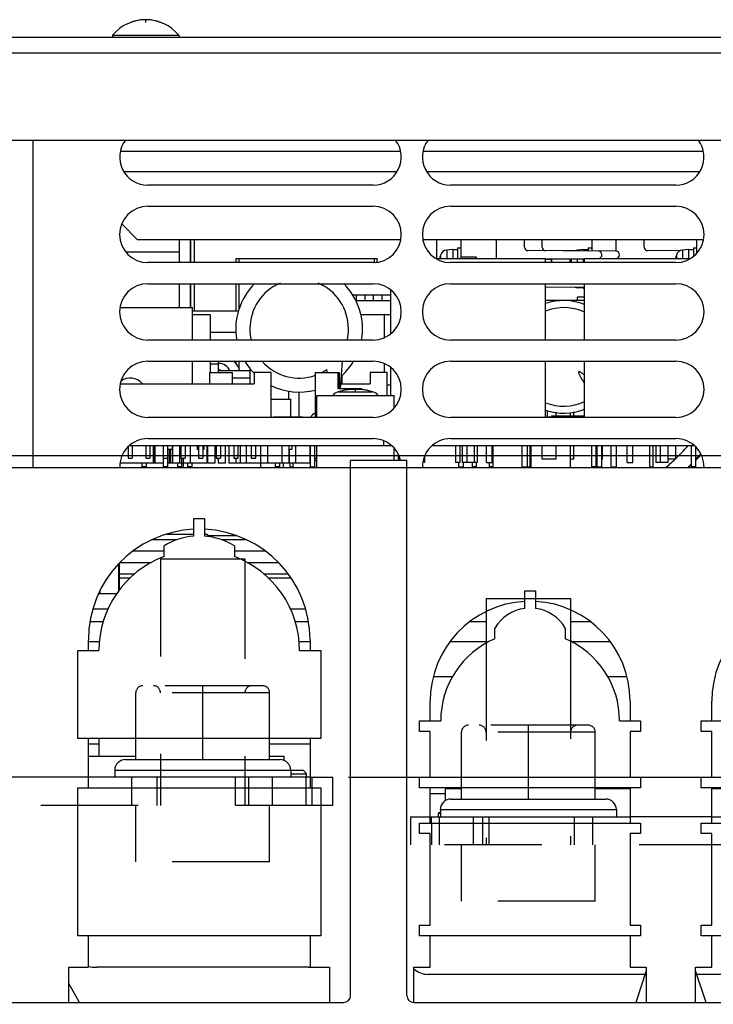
# Model space of a CAD drawing. Extents: x 33 to 410, y 33 to 287.
# Tile 48 of 90: x 318 to 335, y 91 to 114. Entities that reach past the tile are written whole.
import ezdxf

# ---------------------------------------------------------------- set-up
doc = ezdxf.new("R2010")
doc.units = 0
doc.header["$LTSCALE"] = 23.1
doc.linetypes.add('HIDDEN', pattern=[0.2, 0.1, -0.1])
doc.layers.get('0').update_dxf_attribs({"linetype": 'CONTINUOUS'})
for name, color, linetype in [('ALL_AXIS', 7, 'CONTINUOUS'), ('ALL_CURVE', 7, 'CONTINUOUS'), ('ALL_DIM', 7, 'CONTINUOUS'), ('ALL_FEATURES', 7, 'CONTINUOUS'), ('DEFAULT_2', 8, 'HIDDEN')]:
    doc.layers.add(name, color=color, linetype=linetype)
doc.dimstyles.get("Standard").update_dxf_attribs({"dimtxt": 2.5, "dimasz": 2.5, "dimexe": 1.25, "dimexo": 0.625, "dimtad": 1, "dimcen": 2.5, "dimazin": 3, "dimtfac": 1, "dimtmove": 0, "dimatfit": 3})

# ---------------------------------------------------------------- blocks, each defined once
blk = doc.blocks.new('_OPEN')
at = {"color": 0, "linetype": 'BYBLOCK'}
for p, q in [((0, 0), (-1, 0.25)), ((-1, -0.25), (0, 0)), ((-1, 0), (0, 0))]:
    blk.add_line(p, q, dxfattribs=at)
blk = doc.blocks.new('*D15')
at = {"layer": 'ALL_DIM', "color": 2, "linetype": 'CONTINUOUS'}
for p, q in [((312.767, 103.666), (390.125, 103.666)), ((389.125, 103.666), (389.125, 68.545)), ((389.125, 33.425), (389.125, 68.545)), ((347.336, 33.425), (390.125, 33.425))]:
    blk.add_line(p, q, dxfattribs=at)
at = {"layer": 'ALL_DIM', "color": 2, "linetype": 'CONTINUOUS', "xscale": 2, "yscale": 2, "zscale": 2}
for p, rotation in [((389.125, 103.666), 90), ((389.125, 33.425), 270)]:
    blk.add_blockref('_OPEN', p, dxfattribs=dict(at, rotation=rotation))
blk = doc.blocks.new('*D16')
at = {"layer": 'ALL_DIM', "color": 2, "linetype": 'CONTINUOUS'}
for p, q in [((326.134, 96.034), (384.125, 96.034)), ((383.125, 96.034), (383.125, 64.73)), ((383.125, 33.425), (383.125, 64.73)), ((265.339, 33.425), (384.125, 33.425))]:
    blk.add_line(p, q, dxfattribs=at)
at = {"layer": 'ALL_DIM', "color": 2, "linetype": 'CONTINUOUS', "xscale": 2, "yscale": 2, "zscale": 2}
for p, rotation in [((383.125, 96.034), 90), ((383.125, 33.425), 270)]:
    blk.add_blockref('_OPEN', p, dxfattribs=dict(at, rotation=rotation))

msp = doc.modelspace()

# ---------------------------------------------------------------- linework, layer by layer
at = {"color": 7, "linetype": 'CONTINUOUS'}
for p, q in [((330.947, 108.241), (330.947, 108.327)), ((320.712, 107.173), (322.427, 107.173)), ((322.427, 106.404), (322.427, 107.173)), ((322.427, 105.369), (322.427, 105.903)), ((324.292, 105.002), (324.765, 105.002)), ((324.765, 104.584), (324.765, 105.002)), ((331.056, 104.609), (331.056, 104.691)), ((331.392, 104.609), (331.392, 104.688)), ((331.473, 104.609), (331.473, 104.699)), ((324.351, 104.567), (324.351, 104.584)), ((324.351, 104.584), (325.049, 104.584)), ((324.37, 104.567), (324.37, 104.584)), ((324.434, 104.567), (324.434, 104.584)), ((324.509, 104.567), (324.509, 104.584)), ((324.91, 104.567), (324.91, 104.584)), ((324.985, 104.567), (324.985, 104.584)), ((325.049, 104.567), (325.049, 104.584)), ((330.847, 104.584), (330.947, 104.584)), ((321.497, 103.899), (321.497, 103.482)), ((321.528, 103.899), (321.528, 103.482)), ((321.534, 103.899), (321.534, 103.482)), ((321.873, 103.808), (321.873, 103.482)), ((321.91, 103.808), (321.91, 103.482)), ((321.954, 103.899), (321.954, 103.482)), ((322.121, 103.899), (322.121, 103.482)), ((322.372, 103.899), (322.372, 103.482)), ((322.772, 103.899), (322.772, 103.482)), ((322.789, 103.899), (322.789, 103.482)), ((322.956, 103.899), (322.956, 103.482)), ((323.207, 103.899), (323.207, 103.482)), ((323.29, 103.899), (323.29, 103.482)), ((323.557, 103.899), (323.557, 103.482)), ((323.705, 103.899), (323.705, 103.482)), ((324.044, 103.899), (324.044, 103.482)), ((324.206, 103.899), (324.206, 103.482)), ((324.545, 103.899), (324.545, 103.482)), ((324.712, 103.899), (324.712, 103.482)), ((324.721, 103.808), (324.721, 103.549)), ((324.726, 103.808), (324.726, 103.482)), ((324.874, 103.899), (324.874, 103.482)), ((325.213, 103.899), (325.213, 103.482)), ((325.231, 103.398), (325.231, 103.899)), ((325.331, 103.398), (325.331, 103.899)), ((328.668, 103.899), (328.668, 103.499)), ((328.768, 103.899), (328.768, 103.499)), ((328.826, 103.899), (328.826, 103.499)), ((328.933, 103.899), (328.933, 103.499)), ((329.11, 103.899), (329.11, 103.499)), ((329.185, 103.899), (329.185, 103.499)), ((330.242, 103.899), (330.242, 103.398)), ((330.367, 103.899), (330.367, 103.398)), ((330.442, 103.398), (330.442, 103.899)), ((330.454, 103.899), (330.454, 103.398)), ((330.722, 103.582), (330.722, 103.899)), ((331.056, 103.582), (331.056, 103.899)), ((331.473, 103.582), (331.473, 103.899)), ((331.899, 103.398), (331.899, 103.899)), ((332.008, 103.398), (332.008, 103.899)), ((332.018, 103.582), (332.018, 103.899)), ((332.03, 103.398), (332.03, 103.899)), ((332.139, 103.398), (332.139, 103.899)), ((332.151, 103.582), (332.151, 103.899)), ((332.362, 103.398), (332.362, 103.899)), ((332.488, 103.398), (332.488, 103.899)), ((333.273, 103.899), (333.273, 103.398)), ((333.348, 103.899), (333.348, 103.398)), ((333.419, 103.899), (333.419, 103.499)), ((333.525, 103.899), (333.525, 103.499)), ((333.702, 103.899), (333.702, 103.499)), ((333.895, 103.582), (333.895, 103.899)), ((321.737, 103.482), (320.71, 103.482)), ((321.233, 103.398), (321.233, 103.482)), ((321.34, 103.398), (321.34, 103.482)), ((321.953, 103.482), (321.837, 103.482)), ((322.121, 103.482), (321.954, 103.482)), ((322.165, 103.482), (322.122, 103.482)), ((322.165, 103.599), (322.165, 103.482)), ((322.772, 103.482), (322.171, 103.482)), ((322.205, 103.599), (322.205, 103.482)), ((322.318, 103.398), (322.318, 103.482)), ((322.425, 103.398), (322.425, 103.482)), ((322.956, 103.482), (322.789, 103.482)), ((323.04, 103.599), (323.04, 103.482)), ((323.207, 103.482), (323.04, 103.482)), ((324.712, 103.482), (323.29, 103.482)), ((323.457, 103.599), (323.457, 103.482)), ((325.213, 103.482), (324.726, 103.482)), ((324.737, 103.482), (324.737, 103.398)), ((324.812, 103.482), (324.812, 103.398)), ((327.315, 103.582), (327.315, 103.684)), ((327.933, 103.652), (327.933, 103.499)), ((329.068, 103.398), (329.068, 103.499)), ((329.169, 103.398), (329.169, 103.499)), ((329.478, 103.398), (329.478, 103.499)), ((321.34, 103.398), (321.233, 103.398)), ((321.837, 103.398), (321.737, 103.398)), ((322.171, 103.398), (322.071, 103.398)), ((322.425, 103.398), (322.318, 103.398)), ((324.492, 103.398), (324.393, 103.398)), ((324.737, 103.398), (324.812, 103.398)), ((325.231, 103.398), (325.331, 103.398)), ((328.747, 103.398), (328.855, 103.398)), ((329.169, 103.398), (329.068, 103.398)), ((329.553, 103.398), (329.478, 103.398)), ((330.242, 103.398), (330.454, 103.398)), ((332.008, 103.398), (331.899, 103.398)), ((332.03, 103.398), (332.139, 103.398)), ((332.362, 103.398), (332.488, 103.398)), ((333.273, 103.398), (333.348, 103.398)), ((334.362, 103.398), (334.262, 103.398)), ((320.201, 100.392), (320.631, 100.392))]:
    msp.add_line(p, q, dxfattribs=at)
at = {"layer": 'ALL_AXIS', "color": 7, "linetype": 'CONTINUOUS'}
for p, q in [((320.535, 113.634), (320.535, 113.585)), ((320.535, 113.634), (322.104, 113.634)), ((322.104, 113.634), (322.104, 113.585)), ((328.801, 108.342), (328.801, 108.792)), ((334.396, 108.472), (334.396, 108.792)), ((328.601, 108.55), (328.459, 108.538)), ((328.601, 108.55), (328.601, 108.342)), ((328.601, 108.55), (328.718, 108.55)), ((328.718, 108.592), (328.718, 108.342)), ((328.718, 108.592), (328.801, 108.592)), ((331.699, 108.55), (331.557, 108.538)), ((331.699, 108.55), (331.699, 108.516)), ((331.699, 108.55), (331.816, 108.55)), ((331.816, 108.592), (331.816, 108.512)), ((331.816, 108.592), (331.899, 108.592)), ((334.195, 108.55), (334.054, 108.538)), ((334.195, 108.55), (334.312, 108.55)), ((334.195, 108.55), (334.195, 108.342)), ((334.312, 108.592), (334.396, 108.592)), ((334.312, 108.592), (334.312, 108.392)), ((323.533, 108.241), (323.533, 108.342)), ((324.259, 108.342), (326.019, 108.342)), ((326.744, 108.244), (326.744, 108.342)), ((328.203, 108.342), (330.805, 108.342)), ((329.169, 108.367), (328.801, 108.367)), ((329.169, 108.342), (329.169, 108.367)), ((330.805, 108.241), (330.805, 108.342)), ((330.947, 108.314), (330.805, 108.314)), ((330.947, 108.314), (330.947, 108.241)), ((331.699, 108.334), (331.699, 108.241)), ((331.724, 108.241), (331.724, 108.342)), ((331.724, 108.342), (334.243, 108.342)), ((323.533, 107.121), (323.533, 107.74)), ((330.805, 106.404), (330.805, 107.74)), ((331.724, 106.404), (331.724, 107.74)), ((326.223, 107.473), (326.722, 107.473)), ((326.321, 107.34), (326.321, 107.473)), ((326.522, 107.34), (326.522, 107.473)), ((326.922, 107.473), (327.131, 107.473)), ((327.131, 106.555), (327.131, 107.59)), ((331.699, 107.632), (331.557, 107.644)), ((331.699, 107.666), (331.699, 107.632)), ((331.699, 107.632), (331.724, 107.632)), ((327.131, 107.006), (326.419, 107.006)), ((323.533, 105.702), (323.533, 105.903)), ((325.941, 105.252), (325.989, 105.903)), ((330.805, 104.567), (330.805, 105.903)), ((331.724, 104.567), (331.724, 105.903)), ((325.621, 105.636), (325.616, 105.704)), ((325.971, 105.569), (325.971, 105.369)), ((327.131, 105.085), (327.131, 105.753)), ((327.131, 105.336), (327.048, 105.336)), ((325.378, 104.567), (325.378, 105.085)), ((325.378, 105.085), (327.215, 105.085)), ((327.215, 104.798), (327.215, 105.085)), ((331.39, 104.688), (331.39, 104.609)), ((330.947, 104.609), (331.724, 104.609)), ((330.947, 104.608), (330.947, 104.567)), ((320.902, 103.875), (320.902, 103.599)), ((320.932, 103.899), (327.151, 103.899)), ((321.002, 103.899), (321.002, 103.599)), ((321.32, 103.899), (321.32, 103.599)), ((321.42, 103.899), (321.42, 103.599)), ((321.737, 103.899), (321.737, 103.599)), ((321.837, 103.899), (321.837, 103.599)), ((322.155, 103.899), (322.155, 103.599)), ((322.255, 103.899), (322.255, 103.599)), ((322.572, 103.899), (322.572, 103.599)), ((322.672, 103.899), (322.672, 103.599)), ((322.99, 103.899), (322.99, 103.599)), ((323.09, 103.899), (323.09, 103.599)), ((323.407, 103.899), (323.407, 103.599)), ((323.507, 103.899), (323.507, 103.599)), ((323.825, 103.899), (323.825, 103.599)), ((323.925, 103.899), (323.925, 103.599)), ((325.378, 103.382), (325.378, 103.899)), ((327.215, 103.549), (327.215, 103.836)), ((328.113, 103.899), (334.332, 103.899)), ((329.553, 103.899), (329.553, 103.382)), ((331.39, 103.899), (331.39, 103.382)), ((334.262, 103.899), (334.262, 103.398)), ((334.362, 103.875), (334.362, 103.398)), ((320.902, 103.599), (321.002, 103.599)), ((321.32, 103.599), (321.42, 103.599)), ((321.737, 103.599), (321.837, 103.599)), ((322.155, 103.599), (322.255, 103.599)), ((322.205, 103.482), (322.205, 103.382)), ((322.572, 103.599), (322.672, 103.599)), ((322.99, 103.599), (323.09, 103.599)), ((323.407, 103.599), (323.507, 103.599)), ((323.825, 103.599), (323.925, 103.599)), ((324.042, 103.482), (324.042, 103.382)), ((324.586, 103.382), (324.586, 103.482)), ((325.331, 103.599), (325.378, 103.599)), ((327.315, 103.582), (327.353, 103.582)), ((327.933, 103.499), (327.893, 103.499)), ((328.768, 103.499), (328.668, 103.499)), ((329.185, 103.499), (329.11, 103.499)), ((324.419, 103.382), (324.419, 103.398)), ((322.464, 101.795), (321.79, 101.795)), ((322.789, 101.795), (322.714, 101.795)), ((322.789, 101.795), (322.789, 101.74)), ((320.675, 101.093), (320.675, 100.448)), ((320.228, 100.438), (320.228, 100.392)), ((320.229, 100.392), (320.631, 100.392)), ((320.209, 96.952), (320.209, 96.535)), ((328.684, 95.783), (328.684, 95.766)), ((332.692, 95.783), (332.692, 95.766))]:
    msp.add_line(p, q, dxfattribs=at)
at = {"layer": 'ALL_AXIS', "color": 3, "linetype": 'CONTINUOUS'}
for p, q in [((326.714, 110.078), (321.37, 110.078)), ((333.895, 110.078), (328.551, 110.078)), ((321.37, 109.577), (326.714, 109.577)), ((328.551, 109.577), (333.895, 109.577)), ((322.121, 108.492), (320.852, 108.492)), ((326.714, 108.241), (321.37, 108.241)), ((333.895, 108.241), (328.551, 108.241)), ((321.37, 107.74), (326.714, 107.74)), ((328.551, 107.74), (333.895, 107.74)), ((326.714, 106.404), (321.37, 106.404)), ((333.895, 106.404), (328.551, 106.404)), ((321.37, 105.903), (326.714, 105.903)), ((328.551, 105.903), (333.895, 105.903)), ((326.714, 104.567), (321.37, 104.567)), ((333.895, 104.567), (328.551, 104.567)), ((321.37, 104.066), (326.714, 104.066)), ((328.551, 104.066), (333.895, 104.066))]:
    msp.add_line(p, q, dxfattribs=at)
at = {"layer": 'ALL_AXIS', "color": 9, "linetype": 'CONTINUOUS'}
for p, q in [((328.313, 108.418), (328.313, 108.342)), ((328.459, 108.538), (328.459, 108.342)), ((331.557, 108.538), (331.557, 108.514)), ((333.908, 108.418), (333.908, 108.342)), ((334.054, 108.538), (334.054, 108.342)), ((331.411, 108.331), (331.411, 108.241)), ((331.557, 108.332), (331.557, 108.241)), ((331.557, 107.668), (331.557, 107.644)), ((326.973, 107.006), (326.973, 106.457)), ((326.973, 105.851), (326.973, 105.636)), ((325.885, 105.178), (326.707, 105.178)), ((326.964, 104.017), (326.964, 103.899))]:
    msp.add_line(p, q, dxfattribs=at)
at = {"layer": 'ALL_AXIS', "color": 7, "linetype": 'CONTINUOUS'}
for centre, radius, start, end in [((321.32, 112.984), 1.019, 39.6019, 140.3981), ((329.436, 108.091), 1.169, 163.743, 167.6142), ((328.474, 108.372), 0.167, 95, 163.743), ((331.572, 108.372), 0.167, 95, 118.395), ((335.03, 108.091), 1.169, 163.743, 167.6142), ((334.068, 108.372), 0.167, 95, 163.743), ((332.534, 108.091), 1.169, 168.1499, 172.6047), ((331.572, 107.811), 0.167, 241.605, 265), ((325.944, 104.969), 0.217, 105.8809, 147.196), ((326.296, 103.732), 1.503, 74.1191, 105.8809), ((326.648, 104.969), 0.217, 32.804, 74.1191)]:
    msp.add_arc(centre, radius, start, end, dxfattribs=at)
at = {"layer": 'ALL_AXIS', "color": 3, "linetype": 'CONTINUOUS'}
for centre, start, end in [((321.37, 110.746), 142.9578, 270), ((326.714, 110.746), 270, 37.0422), ((328.551, 110.746), 142.9578, 270), ((333.895, 110.746), 270, 37.0422), ((321.37, 108.909), 90, 270), ((326.714, 108.909), 270, 90), ((328.551, 108.909), 90, 270), ((333.895, 108.909), 270, 90), ((321.37, 107.072), 90, 270), ((326.714, 107.072), 270, 90), ((328.551, 107.072), 90, 270), ((333.895, 107.072), 270, 90), ((321.37, 105.235), 90, 270), ((326.714, 105.235), 270, 90), ((328.551, 105.235), 90, 270), ((333.895, 105.235), 270, 90), ((321.37, 103.398), 90, 181.4356), ((326.714, 103.398), 13.0371, 90), ((328.551, 103.398), 90, 181.4356), ((333.895, 103.398), 358.5644, 90)]:
    msp.add_arc(centre, 0.668, start, end, dxfattribs=at)
at = {"layer": 'ALL_AXIS', "color": 9, "linetype": 'CONTINUOUS'}
for start, end in [(180, 193.2327), (346.7863, 360), (221.3443, 289.2555), (296.9898, 304.1248)]:
    msp.add_arc((324.96, 106.672), 1.169, start, end, dxfattribs=at)
at = {"layer": 'ALL_CURVE', "color": 40, "linetype": 'CONTINUOUS'}
for p, q in [((321.32, 113.937), (321.32, 114.003)), ((326.296, 105.194), (326.296, 105.235)), ((331.031, 104.567), (331.031, 104.609)), ((331.114, 104.567), (331.114, 104.609))]:
    msp.add_line(p, q, dxfattribs=at)
for centre, radius, start, end in [((321.32, 112.984), 1.019, 69.3622, 110.6378), ((329.436, 108.091), 1.169, 165.0994, 167.6262), ((335.03, 108.091), 1.169, 165.0994, 167.6262), ((332.534, 108.091), 1.169, 168.1591, 172.6128), ((326.296, 103.732), 1.503, 76.5066, 103.4934)]:
    msp.add_arc(centre, radius, start, end, dxfattribs=at)
at = {"layer": 'ALL_FEATURES', "color": 3, "linetype": 'CONTINUOUS'}
for p, q in [((260.749, 113.585), (346.754, 113.585)), ((260.548, 111.147), (346.954, 111.147)), ((322.121, 108.241), (322.121, 108.792)), ((322.121, 107.173), (322.121, 107.74)), ((334.496, 103.683), (334.362, 103.549)), ((322.121, 103.382), (322.121, 103.398)), ((334.262, 103.448), (334.195, 103.382)), ((322.056, 101.662), (321.457, 101.662)), ((323.721, 101.662), (323.121, 101.662)), ((320.709, 101.127), (321.451, 101.127)), ((323.727, 101.127), (324.469, 101.127)), ((320.314, 99.724), (319.999, 99.724)), ((325.178, 99.724), (324.863, 99.724)), ((329.394, 99.724), (329.008, 99.724)), ((331.867, 99.724), (331.398, 99.724)), ((320.209, 96.819), (319.959, 96.819)), ((325.219, 96.819), (324.259, 96.819)), ((328.434, 95.766), (328.81, 95.766)), ((331.983, 95.766), (332.809, 95.766)), ((334.746, 95.766), (335.573, 95.766)), ((328.066, 95.65), (328.434, 95.65))]:
    msp.add_line(p, q, dxfattribs=at)
at = {"layer": 'ALL_FEATURES', "color": 9, "linetype": 'CONTINUOUS'}
for p, q in [((265.041, 113.218), (342.462, 113.218)), ((318.648, 103.382), (318.648, 111.147)), ((327.28, 110.396), (320.803, 110.396)), ((334.461, 110.396), (327.984, 110.396)), ((322.859, 105.837), (323.04, 105.837)), ((323.791, 105.503), (323.374, 105.503)), ((326.179, 103.382), (327.515, 103.382)), ((323.475, 101.762), (322.789, 101.762)), ((320.675, 100.76), (320.95, 100.76)), ((324.228, 100.76), (324.765, 100.76)), ((328.14, 98.422), (328.596, 98.422)), ((332.279, 98.422), (332.735, 98.422)), ((320.585, 96.201), (324.76, 96.201)), ((328.309, 95.265), (332.484, 95.265))]:
    msp.add_line(p, q, dxfattribs=at)
at = {"layer": 'ALL_FEATURES', "color": 7, "linetype": 'CONTINUOUS'}
for p, q in [((327.368, 110.88), (320.715, 110.88)), ((334.549, 110.88), (327.896, 110.88)), ((320.751, 109.16), (321.119, 108.792)), ((321.119, 108.792), (327.37, 108.792)), ((322.372, 108.792), (322.372, 108.241)), ((322.383, 108.792), (322.383, 108.241)), ((322.467, 108.792), (322.467, 108.241)), ((327.894, 108.792), (334.551, 108.792)), ((328.217, 108.792), (328.217, 108.342)), ((329.636, 108.792), (329.636, 108.342)), ((330.304, 108.608), (330.304, 108.792)), ((330.722, 108.608), (330.722, 108.792)), ((331.899, 108.792), (331.899, 108.515)), ((332.475, 108.792), (332.475, 108.509)), ((333.143, 108.608), (333.143, 108.792)), ((332.058, 108.509), (330.387, 108.525)), ((332.475, 108.509), (330.804, 108.525)), ((333.988, 108.518), (333.226, 108.525)), ((323.469, 108.241), (323.469, 108.342)), ((323.469, 108.342), (324.259, 108.342)), ((326.019, 108.342), (326.809, 108.342)), ((326.809, 108.251), (326.809, 108.342)), ((330.804, 108.326), (331.724, 108.334)), ((330.805, 108.329), (331.724, 108.338)), ((322.372, 107.74), (322.372, 107.173)), ((322.383, 107.74), (322.383, 107.173)), ((322.467, 107.74), (322.467, 107.089)), ((323.469, 107.089), (323.469, 107.74)), ((330.805, 107.661), (331.724, 107.67)), ((326.722, 107.34), (326.722, 107.473)), ((326.722, 107.473), (326.922, 107.473)), ((326.922, 107.473), (326.922, 107.34)), ((330.804, 107.658), (331.724, 107.666)), ((326.296, 107.34), (327.131, 107.34)), ((331.724, 107.34), (330.805, 107.34)), ((331.557, 107.423), (331.557, 107.34)), ((331.724, 107.423), (331.557, 107.423)), ((323.52, 107.089), (322.427, 107.089)), ((322.859, 107.006), (322.427, 107.006)), ((322.859, 106.404), (322.859, 107.006)), ((322.859, 106.588), (323.468, 106.588)), ((322.859, 105.636), (322.859, 105.903)), ((323.04, 105.903), (323.04, 105.636)), ((323.469, 105.833), (323.469, 105.903)), ((322.839, 105.369), (322.839, 105.636)), ((322.839, 105.636), (323.374, 105.636)), ((323.791, 105.67), (323.04, 105.67)), ((323.374, 105.636), (323.374, 105.369)), ((323.791, 105.747), (323.791, 105.369)), ((323.891, 105.636), (323.891, 105.369)), ((324.292, 105.636), (323.891, 105.636)), ((324.292, 104.567), (324.292, 105.636)), ((325.344, 104.567), (325.344, 105.636)), ((325.344, 105.636), (325.912, 105.636)), ((325.879, 105.636), (325.879, 105.252)), ((325.912, 105.636), (325.912, 105.252)), ((326.647, 105.636), (326.647, 105.369)), ((327.048, 105.636), (326.647, 105.636)), ((327.048, 105.085), (327.048, 105.636)), ((320.715, 105.369), (323.891, 105.369)), ((325.95, 105.369), (326.647, 105.369)), ((324.71, 105.202), (324.71, 105.002)), ((324.96, 104.584), (324.96, 105.169)), ((325.879, 105.252), (326.446, 105.252)), ((326.413, 105.227), (326.413, 105.252)), ((326.446, 105.225), (326.446, 105.252)), ((330.847, 104.567), (330.847, 104.731)), ((321.95, 103.808), (321.837, 103.808)), ((321.95, 103.899), (321.95, 103.808)), ((322.543, 103.899), (322.543, 103.808)), ((322.572, 103.808), (322.543, 103.808)), ((322.701, 103.808), (322.672, 103.808)), ((322.701, 103.899), (322.701, 103.808)), ((324.789, 103.808), (324.712, 103.808)), ((324.789, 103.899), (324.789, 103.808)), ((329.402, 103.499), (329.402, 103.899)), ((329.536, 103.499), (329.536, 103.899)), ((332.742, 103.499), (332.742, 103.899)), ((332.876, 103.499), (332.876, 103.899)), ((321.737, 103.599), (321.737, 103.398)), ((321.837, 103.599), (321.837, 103.398)), ((322.071, 103.482), (322.071, 103.398)), ((322.171, 103.599), (322.171, 103.398)), ((324.392, 103.482), (324.392, 103.398)), ((324.493, 103.482), (324.493, 103.398)), ((324.721, 103.549), (324.712, 103.549)), ((325.231, 103.549), (325.213, 103.549)), ((325.378, 103.549), (325.331, 103.549)), ((326.179, 90.857), (326.179, 103.549)), ((327.515, 103.549), (326.179, 103.549)), ((327.515, 90.857), (327.515, 103.549)), ((328.747, 103.398), (328.747, 103.499)), ((329.11, 103.499), (328.826, 103.499)), ((328.855, 103.398), (328.855, 103.499)), ((329.402, 103.499), (329.536, 103.499)), ((331.056, 103.582), (330.722, 103.582)), ((331.473, 103.582), (331.39, 103.582)), ((332.018, 103.582), (332.03, 103.582)), ((332.139, 103.582), (332.151, 103.582)), ((332.742, 103.499), (332.876, 103.499)), ((333.702, 103.499), (333.419, 103.499)), ((333.895, 103.582), (333.702, 103.582)), ((310.982, 103.382), (326.179, 103.382)), ((327.515, 103.382), (339.957, 103.382)), ((322.464, 101.75), (322.464, 102.168)), ((322.464, 102.168), (322.714, 102.168)), ((322.714, 102.168), (322.714, 101.75)), ((321.754, 101.394), (321.018, 101.394)), ((321.754, 101.268), (321.754, 101.519)), ((323.424, 101.519), (323.424, 101.268)), ((324.159, 101.394), (323.424, 101.394)), ((323.553, 101.211), (323.674, 101.211)), ((323.674, 101.211), (323.674, 101.156)), ((320.675, 100.86), (321.06, 100.86)), ((324.117, 100.86), (324.698, 100.86)), ((330.313, 100.456), (330.563, 100.456)), ((330.313, 100.038), (330.313, 100.456)), ((330.563, 100.456), (330.563, 100.038)), ((320.067, 100.025), (320.427, 100.025)), ((324.75, 100.025), (325.11, 100.025)), ((329.394, 99.963), (329.394, 99.213)), ((331.398, 100.003), (331.398, 99.256)), ((329.603, 99.319), (329.603, 99.57)), ((331.273, 99.57), (331.273, 99.319)), ((319.959, 99.04), (319.959, 99.29)), ((325.219, 99.29), (325.219, 99.04)), ((319.708, 96.952), (319.708, 99.04)), ((319.708, 99.04), (320.209, 99.04)), ((319.959, 99.257), (320.222, 99.257)), ((324.955, 99.257), (325.219, 99.257)), ((324.969, 99.04), (325.47, 99.04)), ((325.47, 99.04), (325.47, 96.952)), ((328.54, 99.257), (329.394, 99.257)), ((331.398, 99.257), (332.336, 99.257)), ((328.066, 97.37), (328.066, 97.837)), ((332.809, 97.837), (332.809, 97.37)), ((334.746, 97.37), (334.746, 97.837)), ((327.816, 97.37), (328.317, 97.37)), ((327.816, 97.119), (327.816, 97.37)), ((332.559, 97.37), (333.06, 97.37)), ((333.06, 97.37), (333.06, 97.119)), ((334.496, 97.37), (334.997, 97.37)), ((334.496, 97.119), (334.496, 97.37)), ((325.47, 96.952), (319.708, 96.952)), ((319.959, 95.783), (319.959, 96.952)), ((321.086, 96.451), (321.086, 96.952)), ((322.672, 96.451), (322.672, 96.952)), ((324.259, 96.451), (324.259, 96.952)), ((325.219, 96.952), (325.219, 95.783)), ((328.066, 97.119), (327.816, 97.119)), ((328.066, 96.034), (328.066, 97.119)), ((333.06, 97.119), (332.809, 97.119)), ((332.809, 97.119), (332.809, 96.034)), ((334.746, 97.119), (334.496, 97.119)), ((334.746, 96.034), (334.746, 97.119)), ((319.959, 96.535), (321.086, 96.535)), ((324.259, 96.535), (324.593, 96.535)), ((324.593, 96.535), (324.593, 96.436)), ((320.835, 96.451), (324.509, 96.451)), ((325.219, 96.034), (319.959, 96.034)), ((320.585, 96.201), (320.585, 96.034)), ((324.76, 96.201), (325.052, 96.201)), ((324.76, 96.201), (324.76, 96.034)), ((324.76, 96.117), (325.136, 96.117)), ((325.136, 96.117), (325.052, 96.201)), ((325.136, 96.034), (325.136, 96.117)), ((327.816, 96.034), (328.066, 96.034)), ((327.816, 95.783), (327.816, 96.034)), ((332.809, 96.034), (333.06, 96.034)), ((333.06, 96.034), (333.06, 95.783)), ((334.496, 96.034), (334.746, 96.034)), ((334.496, 95.783), (334.496, 96.034)), ((319.708, 95.783), (325.47, 95.783)), ((319.708, 92.276), (319.708, 95.783)), ((325.47, 95.783), (325.47, 92.276)), ((333.06, 95.783), (327.816, 95.783)), ((328.066, 94.948), (328.066, 95.783)), ((328.434, 95.479), (328.434, 95.766)), ((328.81, 95.516), (328.81, 95.783)), ((330.396, 95.516), (330.396, 95.783)), ((331.983, 95.516), (331.983, 95.783)), ((332.809, 95.783), (332.809, 94.948)), ((339.74, 95.783), (334.496, 95.783)), ((334.746, 94.948), (334.746, 95.783)), ((328.559, 95.516), (332.233, 95.516)), ((328.066, 95.098), (332.809, 95.098)), ((328.1, 94.948), (328.1, 95.098)), ((328.267, 95.182), (328.309, 95.224)), ((328.267, 95.182), (328.309, 95.182)), ((328.267, 95.098), (328.267, 95.182)), ((328.309, 95.265), (328.309, 95.098)), ((332.484, 95.265), (332.484, 95.098)), ((334.746, 95.098), (339.489, 95.098)), ((327.816, 94.948), (333.06, 94.948)), ((327.816, 94.698), (327.816, 94.948)), ((333.06, 94.948), (333.06, 94.698)), ((334.496, 94.948), (339.74, 94.948)), ((334.496, 94.698), (334.496, 94.948)), ((328.066, 94.698), (327.816, 94.698)), ((328.066, 92.527), (328.066, 94.698)), ((333.06, 94.698), (332.809, 94.698)), ((332.809, 94.698), (332.809, 92.527)), ((334.746, 94.698), (334.496, 94.698)), ((334.746, 92.527), (334.746, 94.698)), ((327.816, 92.527), (328.066, 92.527)), ((327.816, 92.276), (327.816, 92.527)), ((332.809, 92.527), (333.06, 92.527)), ((333.06, 92.527), (333.06, 92.276)), ((334.496, 92.527), (334.746, 92.527)), ((334.496, 92.276), (334.496, 92.527)), ((325.47, 92.276), (319.708, 92.276)), ((319.959, 91.525), (319.959, 92.276)), ((325.219, 92.276), (325.219, 91.525)), ((333.06, 92.276), (327.816, 92.276)), ((328.066, 91.525), (328.066, 92.276)), ((332.809, 92.276), (332.809, 91.525)), ((339.74, 92.276), (334.496, 92.276)), ((334.746, 91.525), (334.746, 92.276)), ((319.499, 91.525), (319.959, 91.525)), ((319.499, 90.69), (319.499, 91.525)), ((325.177, 91.525), (320.167, 91.525)), ((325.219, 91.525), (325.678, 91.525)), ((325.678, 91.525), (325.678, 90.69)), ((327.682, 91.525), (328.066, 91.525)), ((327.682, 90.69), (327.682, 91.525)), ((333.165, 91.358), (328.016, 91.358)), ((332.809, 91.525), (333.193, 91.525)), ((333.193, 91.441), (332.943, 90.69)), ((333.193, 91.525), (333.193, 90.69)), ((334.362, 91.525), (334.746, 91.525)), ((334.362, 90.69), (334.362, 91.525)), ((334.613, 90.69), (334.362, 91.441)), ((339.539, 91.358), (334.39, 91.358)), ((319.75, 90.69), (319.499, 91.141)), ((311.149, 90.69), (326.012, 90.69)), ((327.682, 90.69), (339.873, 90.69))]:
    msp.add_line(p, q, dxfattribs=at)
at = {"layer": 'ALL_FEATURES', "color": 8, "linetype": 'HIDDEN'}
for p, q in [((321.67, 101.211), (321.67, 95.366)), ((321.67, 101.211), (323.553, 101.211)), ((323.674, 101.156), (323.674, 95.366)), ((329.394, 100.275), (331.398, 100.275)), ((329.394, 100.275), (329.394, 99.963)), ((331.398, 100.275), (331.398, 100.003)), ((329.394, 99.213), (329.394, 94.43)), ((331.398, 99.256), (331.398, 94.43)), ((324.092, 98.205), (321.253, 98.205)), ((322.672, 96.952), (322.672, 98.205)), ((321.086, 96.952), (321.086, 98.038)), ((324.259, 98.038), (321.086, 98.038)), ((324.259, 96.952), (324.259, 98.038)), ((331.816, 97.269), (328.977, 97.269)), ((330.396, 95.783), (330.396, 97.269)), ((331.983, 97.102), (328.81, 97.102)), ((328.81, 95.783), (328.81, 97.102)), ((331.983, 95.783), (331.983, 97.102)), ((319.959, 96.034), (317.203, 96.034)), ((320.986, 96.034), (320.986, 95.366)), ((321.587, 96.034), (321.587, 95.366)), ((323.44, 96.034), (323.44, 95.366)), ((323.758, 96.034), (323.758, 95.366)), ((324.317, 96.034), (324.317, 95.366)), ((325.119, 96.034), (325.119, 95.366)), ((325.219, 96.034), (325.762, 96.034)), ((325.261, 96.034), (325.261, 95.366)), ((325.762, 95.366), (325.762, 96.034)), ((325.762, 95.366), (311.4, 95.366)), ((321.086, 94.03), (321.086, 95.366)), ((324.259, 94.03), (324.259, 95.366)), ((327.599, 95.098), (328.066, 95.098)), ((327.599, 95.098), (327.599, 94.43)), ((328.283, 95.098), (328.283, 94.43)), ((329.085, 95.098), (329.085, 94.43)), ((329.311, 95.098), (329.311, 94.43)), ((329.461, 95.098), (329.461, 94.43)), ((331.482, 95.098), (331.482, 94.43)), ((331.916, 95.098), (331.916, 94.43)), ((334.746, 95.098), (332.809, 95.098)), ((328.1, 94.948), (328.1, 94.43)), ((339.957, 94.43), (327.599, 94.43)), ((328.81, 93.094), (328.81, 94.43)), ((331.983, 93.094), (331.983, 94.43)), ((324.259, 94.03), (321.086, 94.03)), ((331.983, 93.094), (328.81, 93.094))]:
    msp.add_line(p, q, dxfattribs=at)
at = {"layer": 'ALL_FEATURES', "color": 7, "linetype": 'CONTINUOUS'}
msp.add_lwpolyline([(331.724, 105.576), (331.723, 105.577), (331.706, 105.59), (331.691, 105.602), (331.678, 105.612), (331.665, 105.621), (331.653, 105.63), (331.641, 105.637), (331.63, 105.643), (331.619, 105.648), (331.609, 105.652), (331.6, 105.654), (331.592, 105.651), (331.588, 105.643), (331.588, 105.634), (331.59, 105.624), (331.593, 105.614), (331.597, 105.603), (331.602, 105.591), (331.607, 105.579), (331.614, 105.566), (331.62, 105.553), (331.628, 105.538), (331.636, 105.523), (331.646, 105.506), (331.656, 105.488), (331.667, 105.469), (331.679, 105.449), (331.693, 105.426), (331.708, 105.402), (331.724, 105.377)], dxfattribs=at)
for centre, radius, start, end in [((330.388, 108.608), 0.0835, 180, 269.4791), ((330.805, 108.608), 0.0835, 180, 269.4791), ((333.227, 108.608), 0.0835, 180, 269.4791), ((332.057, 108.425), 0.0843, 272.9058, 89.4791), ((332.474, 108.425), 0.0843, 272.9058, 89.4791), ((324.96, 106.672), 1.503, 134.6211, 190.3028), ((324.96, 106.672), 1.503, 349.6972, 45.379), ((331.236, 106.004), 1.336, 68.3987, 108.9592), ((323.04, 105.532), 0.53, 15.2823, 45.0943), ((324.96, 106.672), 1.503, 210.8065, 224.6229), ((324.96, 106.672), 1.503, 312.1611, 329.1935), ((320.952, 105.127), 0.376, 40.2937, 126.5911), ((324.96, 106.672), 1.503, 243.4583, 284.8104), ((325.364, 104.534), 0.134, 98.9838, 165.0143), ((331.236, 106.004), 1.336, 251.0408, 291.6013), ((330.471, 107.173), 4.952, 313.8087, 318.4934), ((330.471, 107.173), 5.303, 317.269, 319.1927), ((330.471, 107.173), 4.952, 309.8747, 313.421), ((330.471, 107.173), 5.303, 314.3382, 315.6618), ((322.589, 99.29), 2.63, 92.7294, 180), ((322.589, 99.29), 2.63, 0, 87.2706), ((322.589, 100.165), 1.591, 94.5157, 121.6602), ((322.589, 100.165), 1.591, 58.3398, 85.4843), ((322.589, 99.04), 2.38, 110.541, 180), ((322.589, 99.04), 2.38, 0, 69.459), ((330.438, 97.837), 2.371, 93.0276, 180), ((330.438, 97.837), 2.371, 0, 86.9724), ((337.118, 97.837), 2.371, 93.0276, 180), ((330.438, 99.077), 0.97, 97.4216, 149.4439), ((330.438, 99.077), 0.97, 30.5561, 82.5784), ((330.438, 97.37), 2.121, 113.185, 180), ((330.438, 97.37), 2.121, 0, 66.815), ((320.835, 96.201), 0.251, 90, 180), ((324.509, 96.201), 0.251, 0, 90), ((328.559, 95.265), 0.251, 90, 180), ((332.233, 95.265), 0.251, 0, 90), ((320.167, 92.36), 0.835, 255.4791, 270), ((325.177, 92.36), 0.835, 270, 272.8723), ((328.016, 91.859), 0.501, 228.0679, 270), ((326.012, 90.857), 0.167, 270, 360), ((327.682, 90.857), 0.167, 180, 270)]:
    msp.add_arc(centre, radius, start, end, dxfattribs=at)
at = {"layer": 'ALL_FEATURES', "color": 9, "linetype": 'CONTINUOUS'}
for centre, radius, start, end in [((324.96, 106.672), 1.169, 112.7524, 180), ((324.96, 106.672), 1.169, 0, 67.2476), ((331.236, 106.004), 1.169, 65.1437, 111.8199), ((323.04, 105.532), 0.317, 25.8715, 89.5971), ((323.04, 105.532), 0.167, 57.3243, 90), ((331.236, 106.004), 1.169, 248.3008, 294.767)]:
    msp.add_arc(centre, radius, start, end, dxfattribs=at)
at = {"layer": 'ALL_FEATURES', "color": 8, "linetype": 'HIDDEN'}
for centre, start, end in [((321.253, 98.038), 90, 180), ((321.503, 98.038), 0, 90), ((323.841, 98.038), 90, 180), ((324.092, 98.038), 0, 90), ((328.977, 97.102), 90, 180), ((329.227, 97.102), 0, 90), ((331.565, 97.102), 90, 180), ((331.816, 97.102), 0, 90)]:
    msp.add_arc(centre, 0.167, start, end, dxfattribs=at)
at = {"layer": 'DEFAULT_2', "color": 8, "linetype": 'HIDDEN'}
msp.add_line((320.702, 100.483), (320.702, 101.12), dxfattribs=at)

# ---------------------------------------------------------------- dimensions: what is measured, and where the dimension line sits
at = {"layer": 'ALL_DIM', "color": 2, "linetype": 'CONTINUOUS'}
for base, p1, p2, picture, middle in [((389.125, 103.666), (346.336, 33.425), (311.767, 103.666), '*D15', (389.125, 61.665)), ((383.125, 96.034), (264.339, 33.425), (325.134, 96.034), '*D16', (383.125, 57.85))]:
    dim = msp.add_linear_dim(base=base, p1=p1, p2=p2, angle=90, dimstyle='Standard', dxfattribs=at)
    dim.commit()
    dim.dimension.update_dxf_attribs({"geometry": picture, "text_midpoint": middle, "dimtype": 128})

doc.saveas('drawing.dxf')
